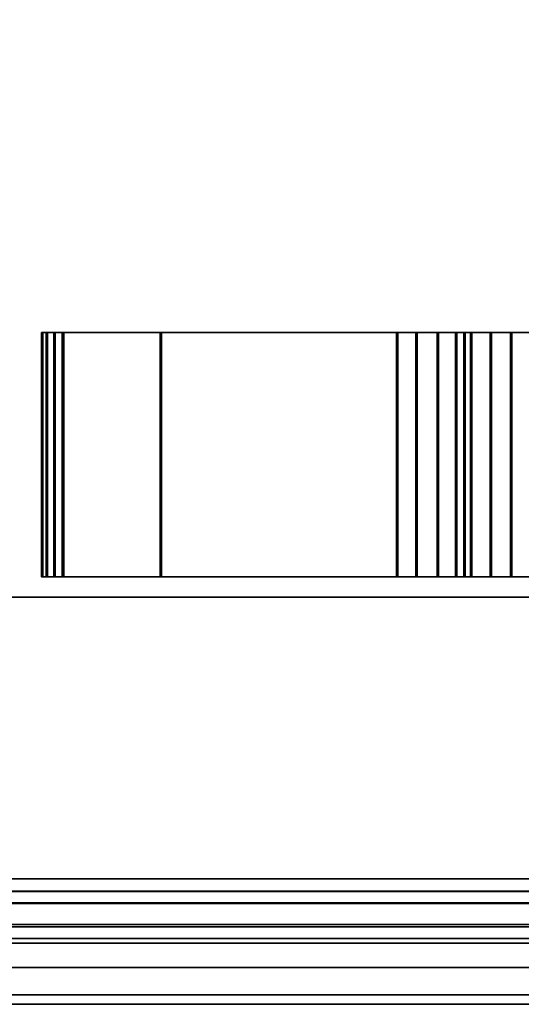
# Model space of a CAD drawing. Header units: millimetres. Extents: x -588 to 3688, y -121 to 88.
# Tile 5 of 256: x -433 to -420, y -33 to -9. Entities that reach past the tile are written whole.
import ezdxf

# ---------------------------------------------------------------- set-up
doc = ezdxf.new("R2010")
doc.units = ezdxf.units.MM
for name, color, linetype, true_color in [('151', 7, 'Continuous', 0xffffff), ('154', 7, 'Continuous', 0xffffff), ('155', 7, 'Continuous', 0xffffff), ('160', 7, 'Continuous', 0xffffff)]:
    doc.layers.add(name, color=color, linetype=linetype, true_color=true_color)

# ---------------------------------------------------------------- blocks, each defined once
blk = doc.blocks.new('UG_SURFACE_016')
at = {"layer": '151', "color": 252, "linetype": 'Continuous', "lineweight": 35}
for points in [[(-453, -23, 2062.25), (453, -23, 2062.25), (451.5, -23, 2060.75), (-451.5, -23, 2060.75)], [(-453, -23, 2062.25), (-453, -29.92, 2062.25), (453, -29.92, 2062.25), (453, -23, 2062.25)], [(-451.5, -23, 2060.75), (451.5, -23, 2060.75), (451.5, -29.92, 2060.75), (-451.5, -29.92, 2060.75)], [(453, -29.92, 2062.25), (-453, -29.92, 2062.25), (-452.941, -30.521, 2062.191)], [(452.941, -30.521, 2062.191), (453, -29.92, 2062.25), (-452.941, -30.521, 2062.191)], [(-451.47, -30.228, 2060.72), (-451.5, -29.92, 2060.75), (451.5, -29.92, 2060.75)], [(-451.47, -30.228, 2060.72), (451.5, -29.92, 2060.75), (451.47, -30.228, 2060.72)], [(451.47, -30.228, 2060.72), (451.38, -30.525, 2060.63), (-451.38, -30.525, 2060.63), (-451.47, -30.228, 2060.72)], [(-452.941, -30.521, 2062.191), (-452.766, -31.099, 2062.016), (452.766, -31.099, 2062.016), (452.941, -30.521, 2062.191)], [(451.037, -31.037, 2060.287), (-451.037, -31.037, 2060.287), (-451.38, -30.525, 2060.63), (451.38, -30.525, 2060.63)], [(452.766, -31.099, 2062.016), (-452.766, -31.099, 2062.016), (-452.098, -32.098, 2061.348), (452.098, -32.098, 2061.348)], [(450.525, -31.38, 2059.775), (-450.525, -31.38, 2059.775), (-451.037, -31.037, 2060.287), (451.037, -31.037, 2060.287)], [(449.92, -31.5, 2059.17), (-449.92, -31.5, 2059.17), (-450.525, -31.38, 2059.775), (450.525, -31.38, 2059.775)], [(-449.92, -31.5, 2059.17), (449.92, -31.5, 2059.17), (416.08, -31.5, 2025.33), (-416.08, -31.5, 2025.33)], [(-449.92, -31.5, 2059.17), (-416.08, -31.5, 2025.33), (-416.08, -33, 2025.33), (-449.92, -33, 2059.17)], [(452.098, -32.098, 2061.348), (-452.098, -32.098, 2061.348), (-451.099, -32.766, 2060.349), (451.099, -32.766, 2060.349)], [(451.099, -32.766, 2060.349), (-451.099, -32.766, 2060.349), (-449.92, -33, 2059.17), (449.92, -33, 2059.17)], [(-449.92, -33, 2059.17), (-416.08, -33, 2025.33), (416.08, -33, 2025.33), (449.92, -33, 2059.17)]]:
    blk.add_3dface(points, dxfattribs=at)
blk = doc.blocks.new('UG_SURFACE_017')
at = {"layer": '151', "color": 252, "linetype": 'Continuous', "lineweight": 35}
for points in [[(-416.08, -31.5, 2025.33), (-416.08, -31.5, -8.75), (-449.92, -31.5, -8.75), (-449.92, -31.5, 2059.17)], [(-449.92, -31.5, -8.75), (-416.08, -31.5, -8.75), (-416.08, -33, -8.75), (-449.92, -33, -8.75)], [(-449.92, -33, 2059.17), (-416.08, -33, 2025.33), (-416.08, -31.5, 2025.33), (-449.92, -31.5, 2059.17)], [(-449.92, -33, -8.75), (-416.08, -33, -8.75), (-416.08, -33, 2025.33), (-449.92, -33, 2059.17)]]:
    blk.add_3dface(points, dxfattribs=at)
blk = doc.blocks.new('UG_SURFACE_018')
at = {"layer": '154', "color": 252, "linetype": 'Continuous', "lineweight": 35}
for points in [[(-431.714, -16.5, 314.938), (-431.714, -22.5, 314.938), (-432.014, -22.5, 315.892), (-432.014, -16.5, 315.892)], [(-420.5, -16.5, 313.554), (-421, -16.5, 312.146), (-431.714, -16.5, 314.938), (-432.014, -16.5, 315.892)], [(-432.014, -16.5, 315.892), (-431.9, -16.5, 324.491), (-420.5, -16.5, 313.554)], [(-432.014, -16.5, 315.892), (-432.014, -22.5, 315.892), (-431.9, -22.5, 324.491), (-431.9, -16.5, 324.491)], [(-432.014, -16.5, 1805.892), (-432.014, -22.5, 1805.892), (-431.9, -22.5, 1814.491), (-431.9, -16.5, 1814.491)], [(-431.714, -16.5, 1804.938), (-431.714, -22.5, 1804.938), (-432.014, -22.5, 1805.892), (-432.014, -16.5, 1805.892)], [(-420.5, -16.5, 1803.554), (-421, -16.5, 1802.146), (-431.714, -16.5, 1804.938), (-432.014, -16.5, 1805.892)], [(-432.014, -16.5, 1805.892), (-431.9, -16.5, 1814.491), (-420.5, -16.5, 1803.554)], [(-420.5, -16.5, 313.554), (-431.9, -16.5, 324.491), (-431.507, -16.5, 325.394)], [(-431.9, -16.5, 324.491), (-431.9, -22.5, 324.491), (-431.507, -22.5, 325.394), (-431.507, -16.5, 325.394)], [(-431.9, -16.5, 1814.491), (-431.9, -22.5, 1814.491), (-431.507, -22.5, 1815.394), (-431.507, -16.5, 1815.394)], [(-420.5, -16.5, 1803.554), (-431.9, -16.5, 1814.491), (-431.507, -16.5, 1815.394)], [(-423.3, -16.5, 302.438), (-423.3, -22.5, 302.438), (-431.714, -22.5, 314.938), (-431.714, -16.5, 314.938)], [(-431.714, -16.5, 314.938), (-421.85, -16.5, 302.402), (-422.3, -16.5, 302.159), (-422.823, -16.5, 302.217)], [(-431.714, -16.5, 314.938), (-421, -16.5, 312.146), (-421.483, -16.5, 302.759), (-421.85, -16.5, 302.402)], [(-422.823, -16.5, 302.217), (-423.3, -16.5, 302.438), (-431.714, -16.5, 314.938)], [(-423.3, -16.5, 1792.438), (-423.3, -22.5, 1792.438), (-431.714, -22.5, 1804.938), (-431.714, -16.5, 1804.938)], [(-431.714, -16.5, 1804.938), (-421.85, -16.5, 1792.402), (-422.3, -16.5, 1792.159), (-422.823, -16.5, 1792.217)], [(-431.714, -16.5, 1804.938), (-421, -16.5, 1802.146), (-421.483, -16.5, 1792.759), (-421.85, -16.5, 1792.402)], [(-422.823, -16.5, 1792.217), (-423.3, -16.5, 1792.438), (-431.714, -16.5, 1804.938)], [(-431.507, -16.5, 325.394), (-421.647, -16.5, 337.801), (-411.1, -16.5, 323.454), (-420.5, -16.5, 313.554)], [(-431.507, -16.5, 325.394), (-431.507, -22.5, 325.394), (-421.647, -22.5, 337.801), (-421.647, -16.5, 337.801)], [(-431.507, -16.5, 1815.394), (-431.507, -22.5, 1815.394), (-421.647, -22.5, 1827.801), (-421.647, -16.5, 1827.801)], [(-431.507, -16.5, 1815.394), (-421.647, -16.5, 1827.801), (-411.1, -16.5, 1813.454), (-420.5, -16.5, 1803.554)], [(-431.5, -16.5, 1033.8), (-431.5, -22.5, 1033.8), (-409, -22.5, 1033.8), (-409, -16.5, 1033.8)], [(-431.5, -16.5, 1003.8), (-431.5, -22.5, 1003.8), (-431.5, -22.5, 1033.8), (-431.5, -16.5, 1033.8)], [(-409, -16.5, 1003.8), (-409, -22.5, 1003.8), (-431.5, -22.5, 1003.8), (-431.5, -16.5, 1003.8)], [(-409, -16.5, 1003.8), (-431.5, -16.5, 1003.8), (-431.5, -16.5, 1033.8), (-409, -16.5, 1033.8)], [(-429.1, -16.5, 1486), (-429.1, -22.5, 1486), (-409, -22.5, 1486), (-409, -16.5, 1486)], [(-429.1, -16.5, 1456), (-429.1, -22.5, 1456), (-429.1, -22.5, 1486), (-429.1, -16.5, 1486)], [(-409, -16.5, 1456), (-409, -22.5, 1456), (-429.1, -22.5, 1456), (-429.1, -16.5, 1456)], [(-409, -16.5, 1456), (-429.1, -16.5, 1456), (-429.1, -16.5, 1486), (-409, -16.5, 1486)], [(-422.823, -16.5, 302.217), (-422.823, -22.5, 302.217), (-423.3, -22.5, 302.438), (-423.3, -16.5, 302.438)], [(-422.823, -16.5, 1792.217), (-422.823, -22.5, 1792.217), (-423.3, -22.5, 1792.438), (-423.3, -16.5, 1792.438)], [(-422.3, -16.5, 302.159), (-422.3, -22.5, 302.159), (-422.823, -22.5, 302.217), (-422.823, -16.5, 302.217)], [(-422.3, -16.5, 1792.159), (-422.3, -22.5, 1792.159), (-422.823, -22.5, 1792.217), (-422.823, -16.5, 1792.217)], [(-421.85, -16.5, 302.402), (-421.85, -22.5, 302.402), (-422.3, -22.5, 302.159), (-422.3, -16.5, 302.159)], [(-421.85, -16.5, 1792.402), (-421.85, -22.5, 1792.402), (-422.3, -22.5, 1792.159), (-422.3, -16.5, 1792.159)], [(-421.483, -16.5, 302.759), (-421.483, -22.5, 302.759), (-421.85, -22.5, 302.402), (-421.85, -16.5, 302.402)], [(-421.483, -16.5, 1792.759), (-421.483, -22.5, 1792.759), (-421.85, -22.5, 1792.402), (-421.85, -16.5, 1792.402)], [(-421.647, -16.5, 337.801), (-410.176, -16.5, 324.273), (-411.1, -16.5, 323.454)], [(-421.647, -16.5, 337.801), (-409, -16.5, 347.35), (-409, -16.5, 324.65), (-410.176, -16.5, 324.273)], [(-421.647, -16.5, 337.801), (-421.647, -22.5, 337.801), (-409, -22.5, 347.35), (-409, -16.5, 347.35)], [(-421.647, -16.5, 1827.801), (-421.647, -22.5, 1827.801), (-409, -22.5, 1837.35), (-409, -16.5, 1837.35)], [(-421.647, -16.5, 1827.801), (-410.176, -16.5, 1814.273), (-411.1, -16.5, 1813.454)], [(-421.647, -16.5, 1827.801), (-409, -16.5, 1837.35), (-409, -16.5, 1814.65), (-410.176, -16.5, 1814.273)], [(-421, -16.5, 312.146), (-421, -22.5, 312.146), (-421.483, -22.5, 302.759), (-421.483, -16.5, 302.759)], [(-421, -16.5, 1802.146), (-421, -22.5, 1802.146), (-421.483, -22.5, 1792.759), (-421.483, -16.5, 1792.759)], [(-420.5, -16.5, 313.554), (-420.5, -22.5, 313.554), (-421, -22.5, 312.146), (-421, -16.5, 312.146)], [(-420.5, -16.5, 1803.554), (-420.5, -22.5, 1803.554), (-421, -22.5, 1802.146), (-421, -16.5, 1802.146)], [(-411.1, -16.5, 323.454), (-411.1, -22.5, 323.454), (-420.5, -22.5, 313.554), (-420.5, -16.5, 313.554)], [(-411.1, -16.5, 1813.454), (-411.1, -22.5, 1813.454), (-420.5, -22.5, 1803.554), (-420.5, -16.5, 1803.554)], [(-420.5, -22.5, 313.554), (-431.9, -22.5, 324.491), (-432.014, -22.5, 315.892)], [(-432.014, -22.5, 315.892), (-431.714, -22.5, 314.938), (-421, -22.5, 312.146), (-420.5, -22.5, 313.554)], [(-420.5, -22.5, 1803.554), (-431.9, -22.5, 1814.491), (-432.014, -22.5, 1805.892)], [(-432.014, -22.5, 1805.892), (-431.714, -22.5, 1804.938), (-421, -22.5, 1802.146), (-420.5, -22.5, 1803.554)], [(-431.507, -22.5, 325.394), (-431.9, -22.5, 324.491), (-420.5, -22.5, 313.554)], [(-431.507, -22.5, 1815.394), (-431.9, -22.5, 1814.491), (-420.5, -22.5, 1803.554)], [(-431.714, -22.5, 314.938), (-423.3, -22.5, 302.438), (-422.823, -22.5, 302.217)], [(-422.823, -22.5, 302.217), (-422.3, -22.5, 302.159), (-421.85, -22.5, 302.402), (-431.714, -22.5, 314.938)], [(-421.85, -22.5, 302.402), (-421.483, -22.5, 302.759), (-421, -22.5, 312.146), (-431.714, -22.5, 314.938)], [(-431.714, -22.5, 1804.938), (-423.3, -22.5, 1792.438), (-422.823, -22.5, 1792.217)], [(-422.823, -22.5, 1792.217), (-422.3, -22.5, 1792.159), (-421.85, -22.5, 1792.402), (-431.714, -22.5, 1804.938)], [(-421.85, -22.5, 1792.402), (-421.483, -22.5, 1792.759), (-421, -22.5, 1802.146), (-431.714, -22.5, 1804.938)], [(-420.5, -22.5, 313.554), (-411.1, -22.5, 323.454), (-421.647, -22.5, 337.801), (-431.507, -22.5, 325.394)], [(-420.5, -22.5, 1803.554), (-411.1, -22.5, 1813.454), (-421.647, -22.5, 1827.801), (-431.507, -22.5, 1815.394)], [(-409, -22.5, 1033.8), (-431.5, -22.5, 1033.8), (-431.5, -22.5, 1003.8), (-409, -22.5, 1003.8)], [(-409, -22.5, 1486), (-429.1, -22.5, 1486), (-429.1, -22.5, 1456), (-409, -22.5, 1456)], [(-411.1, -22.5, 323.454), (-410.176, -22.5, 324.273), (-421.647, -22.5, 337.801)], [(-410.176, -22.5, 324.273), (-409, -22.5, 324.65), (-409, -22.5, 347.35), (-421.647, -22.5, 337.801)], [(-411.1, -22.5, 1813.454), (-410.176, -22.5, 1814.273), (-421.647, -22.5, 1827.801)], [(-410.176, -22.5, 1814.273), (-409, -22.5, 1814.65), (-409, -22.5, 1837.35), (-421.647, -22.5, 1827.801)]]:
    blk.add_3dface(points, dxfattribs=at)
blk = doc.blocks.new('UG_SURFACE_028')
at = {"layer": '154', "color": 252, "linetype": 'Continuous', "lineweight": 35}
for points in [[(-431.714, -16.5, 314.938), (-431.714, -22.5, 314.938), (-432.014, -22.5, 315.892), (-432.014, -16.5, 315.892)], [(-420.5, -16.5, 313.554), (-421, -16.5, 312.146), (-431.714, -16.5, 314.938), (-432.014, -16.5, 315.892)], [(-432.014, -16.5, 315.892), (-431.9, -16.5, 324.491), (-420.5, -16.5, 313.554)], [(-432.014, -16.5, 315.892), (-432.014, -22.5, 315.892), (-431.9, -22.5, 324.491), (-431.9, -16.5, 324.491)], [(-432.014, -16.5, 1805.892), (-432.014, -22.5, 1805.892), (-431.9, -22.5, 1814.491), (-431.9, -16.5, 1814.491)], [(-431.714, -16.5, 1804.938), (-431.714, -22.5, 1804.938), (-432.014, -22.5, 1805.892), (-432.014, -16.5, 1805.892)], [(-420.5, -16.5, 1803.554), (-421, -16.5, 1802.146), (-431.714, -16.5, 1804.938), (-432.014, -16.5, 1805.892)], [(-432.014, -16.5, 1805.892), (-431.9, -16.5, 1814.491), (-420.5, -16.5, 1803.554)], [(-420.5, -16.5, 313.554), (-431.9, -16.5, 324.491), (-431.507, -16.5, 325.394)], [(-431.9, -16.5, 324.491), (-431.9, -22.5, 324.491), (-431.507, -22.5, 325.394), (-431.507, -16.5, 325.394)], [(-431.9, -16.5, 1814.491), (-431.9, -22.5, 1814.491), (-431.507, -22.5, 1815.394), (-431.507, -16.5, 1815.394)], [(-420.5, -16.5, 1803.554), (-431.9, -16.5, 1814.491), (-431.507, -16.5, 1815.394)], [(-423.3, -16.5, 302.438), (-423.3, -22.5, 302.438), (-431.714, -22.5, 314.938), (-431.714, -16.5, 314.938)], [(-431.714, -16.5, 314.938), (-421.85, -16.5, 302.402), (-422.3, -16.5, 302.159), (-422.823, -16.5, 302.217)], [(-431.714, -16.5, 314.938), (-421, -16.5, 312.146), (-421.483, -16.5, 302.759), (-421.85, -16.5, 302.402)], [(-422.823, -16.5, 302.217), (-423.3, -16.5, 302.438), (-431.714, -16.5, 314.938)], [(-423.3, -16.5, 1792.438), (-423.3, -22.5, 1792.438), (-431.714, -22.5, 1804.938), (-431.714, -16.5, 1804.938)], [(-431.714, -16.5, 1804.938), (-421.85, -16.5, 1792.402), (-422.3, -16.5, 1792.159), (-422.823, -16.5, 1792.217)], [(-431.714, -16.5, 1804.938), (-421, -16.5, 1802.146), (-421.483, -16.5, 1792.759), (-421.85, -16.5, 1792.402)], [(-422.823, -16.5, 1792.217), (-423.3, -16.5, 1792.438), (-431.714, -16.5, 1804.938)], [(-431.507, -16.5, 325.394), (-421.647, -16.5, 337.801), (-411.1, -16.5, 323.454), (-420.5, -16.5, 313.554)], [(-431.507, -16.5, 325.394), (-431.507, -22.5, 325.394), (-421.647, -22.5, 337.801), (-421.647, -16.5, 337.801)], [(-431.507, -16.5, 1815.394), (-431.507, -22.5, 1815.394), (-421.647, -22.5, 1827.801), (-421.647, -16.5, 1827.801)], [(-431.507, -16.5, 1815.394), (-421.647, -16.5, 1827.801), (-411.1, -16.5, 1813.454), (-420.5, -16.5, 1803.554)], [(-431.5, -16.5, 1033.8), (-431.5, -22.5, 1033.8), (-409, -22.5, 1033.8), (-409, -16.5, 1033.8)], [(-431.5, -16.5, 1003.8), (-431.5, -22.5, 1003.8), (-431.5, -22.5, 1033.8), (-431.5, -16.5, 1033.8)], [(-409, -16.5, 1003.8), (-409, -22.5, 1003.8), (-431.5, -22.5, 1003.8), (-431.5, -16.5, 1003.8)], [(-409, -16.5, 1003.8), (-431.5, -16.5, 1003.8), (-431.5, -16.5, 1033.8), (-409, -16.5, 1033.8)], [(-429.1, -16.5, 1486), (-429.1, -22.5, 1486), (-409, -22.5, 1486), (-409, -16.5, 1486)], [(-429.1, -16.5, 1456), (-429.1, -22.5, 1456), (-429.1, -22.5, 1486), (-429.1, -16.5, 1486)], [(-409, -16.5, 1456), (-409, -22.5, 1456), (-429.1, -22.5, 1456), (-429.1, -16.5, 1456)], [(-409, -16.5, 1456), (-429.1, -16.5, 1456), (-429.1, -16.5, 1486), (-409, -16.5, 1486)], [(-422.823, -16.5, 302.217), (-422.823, -22.5, 302.217), (-423.3, -22.5, 302.438), (-423.3, -16.5, 302.438)], [(-422.823, -16.5, 1792.217), (-422.823, -22.5, 1792.217), (-423.3, -22.5, 1792.438), (-423.3, -16.5, 1792.438)], [(-422.3, -16.5, 302.159), (-422.3, -22.5, 302.159), (-422.823, -22.5, 302.217), (-422.823, -16.5, 302.217)], [(-422.3, -16.5, 1792.159), (-422.3, -22.5, 1792.159), (-422.823, -22.5, 1792.217), (-422.823, -16.5, 1792.217)], [(-421.85, -16.5, 302.402), (-421.85, -22.5, 302.402), (-422.3, -22.5, 302.159), (-422.3, -16.5, 302.159)], [(-421.85, -16.5, 1792.402), (-421.85, -22.5, 1792.402), (-422.3, -22.5, 1792.159), (-422.3, -16.5, 1792.159)], [(-421.483, -16.5, 302.759), (-421.483, -22.5, 302.759), (-421.85, -22.5, 302.402), (-421.85, -16.5, 302.402)], [(-421.483, -16.5, 1792.759), (-421.483, -22.5, 1792.759), (-421.85, -22.5, 1792.402), (-421.85, -16.5, 1792.402)], [(-421.647, -16.5, 337.801), (-410.176, -16.5, 324.273), (-411.1, -16.5, 323.454)], [(-421.647, -16.5, 337.801), (-409, -16.5, 347.35), (-409, -16.5, 324.65), (-410.176, -16.5, 324.273)], [(-421.647, -16.5, 337.801), (-421.647, -22.5, 337.801), (-409, -22.5, 347.35), (-409, -16.5, 347.35)], [(-421.647, -16.5, 1827.801), (-421.647, -22.5, 1827.801), (-409, -22.5, 1837.35), (-409, -16.5, 1837.35)], [(-421.647, -16.5, 1827.801), (-410.176, -16.5, 1814.273), (-411.1, -16.5, 1813.454)], [(-421.647, -16.5, 1827.801), (-409, -16.5, 1837.35), (-409, -16.5, 1814.65), (-410.176, -16.5, 1814.273)], [(-421, -16.5, 312.146), (-421, -22.5, 312.146), (-421.483, -22.5, 302.759), (-421.483, -16.5, 302.759)], [(-421, -16.5, 1802.146), (-421, -22.5, 1802.146), (-421.483, -22.5, 1792.759), (-421.483, -16.5, 1792.759)], [(-420.5, -16.5, 313.554), (-420.5, -22.5, 313.554), (-421, -22.5, 312.146), (-421, -16.5, 312.146)], [(-420.5, -16.5, 1803.554), (-420.5, -22.5, 1803.554), (-421, -22.5, 1802.146), (-421, -16.5, 1802.146)], [(-411.1, -16.5, 323.454), (-411.1, -22.5, 323.454), (-420.5, -22.5, 313.554), (-420.5, -16.5, 313.554)], [(-411.1, -16.5, 1813.454), (-411.1, -22.5, 1813.454), (-420.5, -22.5, 1803.554), (-420.5, -16.5, 1803.554)], [(-420.5, -22.5, 313.554), (-431.9, -22.5, 324.491), (-432.014, -22.5, 315.892)], [(-432.014, -22.5, 315.892), (-431.714, -22.5, 314.938), (-421, -22.5, 312.146), (-420.5, -22.5, 313.554)], [(-420.5, -22.5, 1803.554), (-431.9, -22.5, 1814.491), (-432.014, -22.5, 1805.892)], [(-432.014, -22.5, 1805.892), (-431.714, -22.5, 1804.938), (-421, -22.5, 1802.146), (-420.5, -22.5, 1803.554)], [(-431.507, -22.5, 325.394), (-431.9, -22.5, 324.491), (-420.5, -22.5, 313.554)], [(-431.507, -22.5, 1815.394), (-431.9, -22.5, 1814.491), (-420.5, -22.5, 1803.554)], [(-431.714, -22.5, 314.938), (-423.3, -22.5, 302.438), (-422.823, -22.5, 302.217)], [(-422.823, -22.5, 302.217), (-422.3, -22.5, 302.159), (-421.85, -22.5, 302.402), (-431.714, -22.5, 314.938)], [(-421.85, -22.5, 302.402), (-421.483, -22.5, 302.759), (-421, -22.5, 312.146), (-431.714, -22.5, 314.938)], [(-431.714, -22.5, 1804.938), (-423.3, -22.5, 1792.438), (-422.823, -22.5, 1792.217)], [(-422.823, -22.5, 1792.217), (-422.3, -22.5, 1792.159), (-421.85, -22.5, 1792.402), (-431.714, -22.5, 1804.938)], [(-421.85, -22.5, 1792.402), (-421.483, -22.5, 1792.759), (-421, -22.5, 1802.146), (-431.714, -22.5, 1804.938)], [(-420.5, -22.5, 313.554), (-411.1, -22.5, 323.454), (-421.647, -22.5, 337.801), (-431.507, -22.5, 325.394)], [(-420.5, -22.5, 1803.554), (-411.1, -22.5, 1813.454), (-421.647, -22.5, 1827.801), (-431.507, -22.5, 1815.394)], [(-409, -22.5, 1033.8), (-431.5, -22.5, 1033.8), (-431.5, -22.5, 1003.8), (-409, -22.5, 1003.8)], [(-409, -22.5, 1486), (-429.1, -22.5, 1486), (-429.1, -22.5, 1456), (-409, -22.5, 1456)], [(-411.1, -22.5, 323.454), (-410.176, -22.5, 324.273), (-421.647, -22.5, 337.801)], [(-410.176, -22.5, 324.273), (-409, -22.5, 324.65), (-409, -22.5, 347.35), (-421.647, -22.5, 337.801)], [(-411.1, -22.5, 1813.454), (-410.176, -22.5, 1814.273), (-421.647, -22.5, 1827.801)], [(-410.176, -22.5, 1814.273), (-409, -22.5, 1814.65), (-409, -22.5, 1837.35), (-421.647, -22.5, 1827.801)]]:
    blk.add_3dface(points, dxfattribs=at)
blk = doc.blocks.new('UG_SURFACE_048')
at = {"layer": '155', "color": 252, "linetype": 'Continuous', "lineweight": 35}
for points in [[(-416.08, -31.5, 2025.33), (-416.08, -31.5, -8.75), (-449.92, -31.5, -8.75), (-449.92, -31.5, 2059.17)], [(-449.92, -31.5, -8.75), (-416.08, -31.5, -8.75), (-416.08, -33, -8.75), (-449.92, -33, -8.75)], [(-449.92, -33, 2059.17), (-416.08, -33, 2025.33), (-416.08, -31.5, 2025.33), (-449.92, -31.5, 2059.17)], [(-449.92, -33, -8.75), (-416.08, -33, -8.75), (-416.08, -33, 2025.33), (-449.92, -33, 2059.17)]]:
    blk.add_3dface(points, dxfattribs=at)
blk = doc.blocks.new('UG_SURFACE_049')
at = {"layer": '155', "color": 252, "linetype": 'Continuous', "lineweight": 35}
for points in [[(-453, -23, 2062.25), (453, -23, 2062.25), (451.5, -23, 2060.75), (-451.5, -23, 2060.75)], [(-453, -23, 2062.25), (-453, -29.92, 2062.25), (453, -29.92, 2062.25), (453, -23, 2062.25)], [(-451.5, -23, 2060.75), (451.5, -23, 2060.75), (451.5, -29.92, 2060.75), (-451.5, -29.92, 2060.75)], [(453, -29.92, 2062.25), (-453, -29.92, 2062.25), (-452.941, -30.521, 2062.191)], [(452.941, -30.521, 2062.191), (453, -29.92, 2062.25), (-452.941, -30.521, 2062.191)], [(-451.47, -30.228, 2060.72), (-451.5, -29.92, 2060.75), (451.5, -29.92, 2060.75)], [(-451.47, -30.228, 2060.72), (451.5, -29.92, 2060.75), (451.47, -30.228, 2060.72)], [(451.47, -30.228, 2060.72), (451.38, -30.525, 2060.63), (-451.38, -30.525, 2060.63), (-451.47, -30.228, 2060.72)], [(-452.941, -30.521, 2062.191), (-452.766, -31.099, 2062.016), (452.766, -31.099, 2062.016), (452.941, -30.521, 2062.191)], [(451.037, -31.037, 2060.287), (-451.037, -31.037, 2060.287), (-451.38, -30.525, 2060.63), (451.38, -30.525, 2060.63)], [(452.766, -31.099, 2062.016), (-452.766, -31.099, 2062.016), (-452.098, -32.098, 2061.348), (452.098, -32.098, 2061.348)], [(450.525, -31.38, 2059.775), (-450.525, -31.38, 2059.775), (-451.037, -31.037, 2060.287), (451.037, -31.037, 2060.287)], [(449.92, -31.5, 2059.17), (-449.92, -31.5, 2059.17), (-450.525, -31.38, 2059.775), (450.525, -31.38, 2059.775)], [(-449.92, -31.5, 2059.17), (449.92, -31.5, 2059.17), (416.08, -31.5, 2025.33), (-416.08, -31.5, 2025.33)], [(-449.92, -31.5, 2059.17), (-416.08, -31.5, 2025.33), (-416.08, -33, 2025.33), (-449.92, -33, 2059.17)], [(452.098, -32.098, 2061.348), (-452.098, -32.098, 2061.348), (-451.099, -32.766, 2060.349), (451.099, -32.766, 2060.349)], [(451.099, -32.766, 2060.349), (-451.099, -32.766, 2060.349), (-449.92, -33, 2059.17), (449.92, -33, 2059.17)], [(-449.92, -33, 2059.17), (-416.08, -33, 2025.33), (416.08, -33, 2025.33), (449.92, -33, 2059.17)]]:
    blk.add_3dface(points, dxfattribs=at)
blk = doc.blocks.new('UG_SURFACE_051')
at = {"layer": '154', "color": 252, "linetype": 'Continuous', "lineweight": 35}
for points in [[(-431.744, -16.5, 314.938), (-431.744, -22.5, 314.938), (-432.044, -22.5, 315.892), (-432.044, -16.5, 315.892)], [(-420.53, -16.5, 313.554), (-421.03, -16.5, 312.146), (-431.744, -16.5, 314.938), (-432.044, -16.5, 315.892)], [(-432.044, -16.5, 315.892), (-431.93, -16.5, 324.491), (-420.53, -16.5, 313.554)], [(-432.044, -16.5, 315.892), (-432.044, -22.5, 315.892), (-431.93, -22.5, 324.491), (-431.93, -16.5, 324.491)], [(-432.044, -16.5, 1805.892), (-432.044, -22.5, 1805.892), (-431.93, -22.5, 1814.491), (-431.93, -16.5, 1814.491)], [(-431.744, -16.5, 1804.938), (-431.744, -22.5, 1804.938), (-432.044, -22.5, 1805.892), (-432.044, -16.5, 1805.892)], [(-420.53, -16.5, 1803.554), (-421.03, -16.5, 1802.146), (-431.744, -16.5, 1804.938), (-432.044, -16.5, 1805.892)], [(-432.044, -16.5, 1805.892), (-431.93, -16.5, 1814.491), (-420.53, -16.5, 1803.554)], [(-420.53, -16.5, 313.554), (-431.93, -16.5, 324.491), (-431.537, -16.5, 325.394)], [(-431.93, -16.5, 324.491), (-431.93, -22.5, 324.491), (-431.537, -22.5, 325.394), (-431.537, -16.5, 325.394)], [(-431.93, -16.5, 1814.491), (-431.93, -22.5, 1814.491), (-431.537, -22.5, 1815.394), (-431.537, -16.5, 1815.394)], [(-420.53, -16.5, 1803.554), (-431.93, -16.5, 1814.491), (-431.537, -16.5, 1815.394)], [(-423.33, -16.5, 302.438), (-423.33, -22.5, 302.438), (-431.744, -22.5, 314.938), (-431.744, -16.5, 314.938)], [(-431.744, -16.5, 314.938), (-421.88, -16.5, 302.402), (-422.33, -16.5, 302.159), (-422.853, -16.5, 302.217)], [(-431.744, -16.5, 314.938), (-421.03, -16.5, 312.146), (-421.513, -16.5, 302.759), (-421.88, -16.5, 302.402)], [(-422.853, -16.5, 302.217), (-423.33, -16.5, 302.438), (-431.744, -16.5, 314.938)], [(-423.33, -16.5, 1792.438), (-423.33, -22.5, 1792.438), (-431.744, -22.5, 1804.938), (-431.744, -16.5, 1804.938)], [(-431.744, -16.5, 1804.938), (-421.88, -16.5, 1792.402), (-422.33, -16.5, 1792.159), (-422.853, -16.5, 1792.217)], [(-431.744, -16.5, 1804.938), (-421.03, -16.5, 1802.146), (-421.513, -16.5, 1792.759), (-421.88, -16.5, 1792.402)], [(-422.853, -16.5, 1792.217), (-423.33, -16.5, 1792.438), (-431.744, -16.5, 1804.938)], [(-431.537, -16.5, 325.394), (-421.677, -16.5, 337.801), (-411.13, -16.5, 323.454), (-420.53, -16.5, 313.554)], [(-431.537, -16.5, 325.394), (-431.537, -22.5, 325.394), (-421.677, -22.5, 337.801), (-421.677, -16.5, 337.801)], [(-431.537, -16.5, 1815.394), (-431.537, -22.5, 1815.394), (-421.677, -22.5, 1827.801), (-421.677, -16.5, 1827.801)], [(-431.537, -16.5, 1815.394), (-421.677, -16.5, 1827.801), (-411.13, -16.5, 1813.454), (-420.53, -16.5, 1803.554)], [(-431.53, -16.5, 1033.8), (-431.53, -22.5, 1033.8), (-409.03, -22.5, 1033.8), (-409.03, -16.5, 1033.8)], [(-431.53, -16.5, 1003.8), (-431.53, -22.5, 1003.8), (-431.53, -22.5, 1033.8), (-431.53, -16.5, 1033.8)], [(-409.03, -16.5, 1003.8), (-409.03, -22.5, 1003.8), (-431.53, -22.5, 1003.8), (-431.53, -16.5, 1003.8)], [(-409.03, -16.5, 1003.8), (-431.53, -16.5, 1003.8), (-431.53, -16.5, 1033.8), (-409.03, -16.5, 1033.8)], [(-429.13, -16.5, 1486), (-429.13, -22.5, 1486), (-409.03, -22.5, 1486), (-409.03, -16.5, 1486)], [(-429.13, -16.5, 1456), (-429.13, -22.5, 1456), (-429.13, -22.5, 1486), (-429.13, -16.5, 1486)], [(-409.03, -16.5, 1456), (-409.03, -22.5, 1456), (-429.13, -22.5, 1456), (-429.13, -16.5, 1456)], [(-409.03, -16.5, 1456), (-429.13, -16.5, 1456), (-429.13, -16.5, 1486), (-409.03, -16.5, 1486)], [(-422.853, -16.5, 302.217), (-422.853, -22.5, 302.217), (-423.33, -22.5, 302.438), (-423.33, -16.5, 302.438)], [(-422.853, -16.5, 1792.217), (-422.853, -22.5, 1792.217), (-423.33, -22.5, 1792.438), (-423.33, -16.5, 1792.438)], [(-422.33, -16.5, 302.159), (-422.33, -22.5, 302.159), (-422.853, -22.5, 302.217), (-422.853, -16.5, 302.217)], [(-422.33, -16.5, 1792.159), (-422.33, -22.5, 1792.159), (-422.853, -22.5, 1792.217), (-422.853, -16.5, 1792.217)], [(-421.88, -16.5, 302.402), (-421.88, -22.5, 302.402), (-422.33, -22.5, 302.159), (-422.33, -16.5, 302.159)], [(-421.88, -16.5, 1792.402), (-421.88, -22.5, 1792.402), (-422.33, -22.5, 1792.159), (-422.33, -16.5, 1792.159)], [(-421.513, -16.5, 302.759), (-421.513, -22.5, 302.759), (-421.88, -22.5, 302.402), (-421.88, -16.5, 302.402)], [(-421.513, -16.5, 1792.759), (-421.513, -22.5, 1792.759), (-421.88, -22.5, 1792.402), (-421.88, -16.5, 1792.402)], [(-421.677, -16.5, 337.801), (-410.206, -16.5, 324.273), (-411.13, -16.5, 323.454)], [(-421.677, -16.5, 337.801), (-409.03, -16.5, 347.35), (-409.03, -16.5, 324.65), (-410.206, -16.5, 324.273)], [(-421.677, -16.5, 337.801), (-421.677, -22.5, 337.801), (-409.03, -22.5, 347.35), (-409.03, -16.5, 347.35)], [(-421.677, -16.5, 1827.801), (-421.677, -22.5, 1827.801), (-409.03, -22.5, 1837.35), (-409.03, -16.5, 1837.35)], [(-421.677, -16.5, 1827.801), (-410.206, -16.5, 1814.273), (-411.13, -16.5, 1813.454)], [(-421.677, -16.5, 1827.801), (-409.03, -16.5, 1837.35), (-409.03, -16.5, 1814.65), (-410.206, -16.5, 1814.273)], [(-421.03, -16.5, 312.146), (-421.03, -22.5, 312.146), (-421.513, -22.5, 302.759), (-421.513, -16.5, 302.759)], [(-421.03, -16.5, 1802.146), (-421.03, -22.5, 1802.146), (-421.513, -22.5, 1792.759), (-421.513, -16.5, 1792.759)], [(-420.53, -16.5, 313.554), (-420.53, -22.5, 313.554), (-421.03, -22.5, 312.146), (-421.03, -16.5, 312.146)], [(-420.53, -16.5, 1803.554), (-420.53, -22.5, 1803.554), (-421.03, -22.5, 1802.146), (-421.03, -16.5, 1802.146)], [(-411.13, -16.5, 323.454), (-411.13, -22.5, 323.454), (-420.53, -22.5, 313.554), (-420.53, -16.5, 313.554)], [(-411.13, -16.5, 1813.454), (-411.13, -22.5, 1813.454), (-420.53, -22.5, 1803.554), (-420.53, -16.5, 1803.554)], [(-420.53, -22.5, 313.554), (-431.93, -22.5, 324.491), (-432.044, -22.5, 315.892)], [(-432.044, -22.5, 315.892), (-431.744, -22.5, 314.938), (-421.03, -22.5, 312.146), (-420.53, -22.5, 313.554)], [(-420.53, -22.5, 1803.554), (-431.93, -22.5, 1814.491), (-432.044, -22.5, 1805.892)], [(-432.044, -22.5, 1805.892), (-431.744, -22.5, 1804.938), (-421.03, -22.5, 1802.146), (-420.53, -22.5, 1803.554)], [(-431.537, -22.5, 325.394), (-431.93, -22.5, 324.491), (-420.53, -22.5, 313.554)], [(-431.537, -22.5, 1815.394), (-431.93, -22.5, 1814.491), (-420.53, -22.5, 1803.554)], [(-431.744, -22.5, 314.938), (-423.33, -22.5, 302.438), (-422.853, -22.5, 302.217)], [(-422.853, -22.5, 302.217), (-422.33, -22.5, 302.159), (-421.88, -22.5, 302.402), (-431.744, -22.5, 314.938)], [(-421.88, -22.5, 302.402), (-421.513, -22.5, 302.759), (-421.03, -22.5, 312.146), (-431.744, -22.5, 314.938)], [(-431.744, -22.5, 1804.938), (-423.33, -22.5, 1792.438), (-422.853, -22.5, 1792.217)], [(-422.853, -22.5, 1792.217), (-422.33, -22.5, 1792.159), (-421.88, -22.5, 1792.402), (-431.744, -22.5, 1804.938)], [(-421.88, -22.5, 1792.402), (-421.513, -22.5, 1792.759), (-421.03, -22.5, 1802.146), (-431.744, -22.5, 1804.938)], [(-420.53, -22.5, 313.554), (-411.13, -22.5, 323.454), (-421.677, -22.5, 337.801), (-431.537, -22.5, 325.394)], [(-420.53, -22.5, 1803.554), (-411.13, -22.5, 1813.454), (-421.677, -22.5, 1827.801), (-431.537, -22.5, 1815.394)], [(-409.03, -22.5, 1033.8), (-431.53, -22.5, 1033.8), (-431.53, -22.5, 1003.8), (-409.03, -22.5, 1003.8)], [(-409.03, -22.5, 1486), (-429.13, -22.5, 1486), (-429.13, -22.5, 1456), (-409.03, -22.5, 1456)], [(-411.13, -22.5, 323.454), (-410.206, -22.5, 324.273), (-421.677, -22.5, 337.801)], [(-410.206, -22.5, 324.273), (-409.03, -22.5, 324.65), (-409.03, -22.5, 347.35), (-421.677, -22.5, 337.801)], [(-411.13, -22.5, 1813.454), (-410.206, -22.5, 1814.273), (-421.677, -22.5, 1827.801)], [(-410.206, -22.5, 1814.273), (-409.03, -22.5, 1814.65), (-409.03, -22.5, 1837.35), (-421.677, -22.5, 1827.801)]]:
    blk.add_3dface(points, dxfattribs=at)
blk = doc.blocks.new('UG_SURFACE_098')
at = {"layer": '160', "color": 252, "linetype": 'Continuous', "lineweight": 35}
for points in [[(588, -23, 2197.25), (588, 77, 2197.25), (-588, 77, 2197.25), (-588, -23, 2197.25)], [(-438, -23, 2047.25), (-438, 77, 2047.25), (438, 77, 2047.25), (438, -23, 2047.25)], [(588, -23, 2197.25), (-588, -23, 2197.25), (-438, -23, 2047.25), (438, -23, 2047.25)]]:
    blk.add_3dface(points, dxfattribs=at)

msp = doc.modelspace()

# ---------------------------------------------------------------- linework, layer by layer
at = {"layer": '151', "color": 252, "linetype": 'Continuous', "lineweight": 35}
for p, q in [((453, -23, 2062.25), (-453, -23, 2062.25)), ((451.5, -23, 2060.75), (-451.5, -23, 2060.75)), ((453, -29.92, 2062.25), (-453, -29.92, 2062.25)), ((451.5, -29.92, 2060.75), (-451.5, -29.92, 2060.75)), ((449.92, -31.5, 2059.17), (-449.92, -31.5, 2059.17)), ((-449.92, -31.5, 2059.17), (-416.08, -31.5, 2025.33)), ((-449.92, -31.5, -8.75), (-416.08, -31.5, -8.75)), ((-416.08, -31.5, 2025.33), (-449.92, -31.5, 2059.17)), ((449.92, -33, 2059.17), (-449.92, -33, 2059.17)), ((-449.92, -33, 2059.17), (-416.08, -33, 2025.33)), ((-449.92, -33, -8.75), (-416.08, -33, -8.75)), ((-416.08, -33, 2025.33), (-449.92, -33, 2059.17))]:
    msp.add_line(p, q, dxfattribs=at)
at = {"layer": '154', "color": 252, "linetype": 'Continuous', "lineweight": 35}
for p, q in [((-432.044, -16.5, 315.892), (-431.744, -16.5, 314.938)), ((-432.044, -22.5, 315.892), (-432.044, -16.5, 315.892)), ((-431.93, -16.5, 324.491), (-432.044, -16.5, 315.892)), ((-432.044, -16.5, 1805.892), (-431.744, -16.5, 1804.938)), ((-432.044, -22.5, 1805.892), (-432.044, -16.5, 1805.892)), ((-431.93, -16.5, 1814.491), (-432.044, -16.5, 1805.892)), ((-432.014, -22.5, 1805.892), (-432.014, -16.5, 1805.892)), ((-432.014, -16.5, 1805.892), (-431.714, -16.5, 1804.938)), ((-432.014, -22.5, 315.892), (-432.014, -16.5, 315.892)), ((-432.014, -16.5, 315.892), (-431.714, -16.5, 314.938)), ((-431.9, -16.5, 1814.491), (-432.014, -16.5, 1805.892)), ((-431.9, -16.5, 324.491), (-432.014, -16.5, 315.892)), ((-432.014, -16.5, 1805.892), (-431.714, -16.5, 1804.938)), ((-432.014, -16.5, 315.892), (-431.714, -16.5, 314.938)), ((-431.9, -16.5, 1814.491), (-432.014, -16.5, 1805.892)), ((-431.9, -16.5, 324.491), (-432.014, -16.5, 315.892)), ((-432.014, -22.5, 1805.892), (-432.014, -16.5, 1805.892)), ((-432.014, -22.5, 315.892), (-432.014, -16.5, 315.892)), ((-431.93, -22.5, 324.491), (-431.93, -16.5, 324.491)), ((-431.537, -16.5, 325.394), (-431.93, -16.5, 324.491)), ((-431.93, -22.5, 1814.491), (-431.93, -16.5, 1814.491)), ((-431.537, -16.5, 1815.394), (-431.93, -16.5, 1814.491)), ((-431.9, -22.5, 324.491), (-431.9, -16.5, 324.491)), ((-431.507, -16.5, 1815.394), (-431.9, -16.5, 1814.491)), ((-431.507, -16.5, 325.394), (-431.9, -16.5, 324.491)), ((-431.9, -22.5, 1814.491), (-431.9, -16.5, 1814.491)), ((-431.507, -16.5, 1815.394), (-431.9, -16.5, 1814.491)), ((-431.507, -16.5, 325.394), (-431.9, -16.5, 324.491)), ((-431.9, -22.5, 1814.491), (-431.9, -16.5, 1814.491)), ((-431.9, -22.5, 324.491), (-431.9, -16.5, 324.491)), ((-431.744, -16.5, 314.938), (-423.33, -16.5, 302.438)), ((-431.744, -22.5, 314.938), (-431.744, -16.5, 314.938)), ((-431.744, -16.5, 1804.938), (-423.33, -16.5, 1792.438)), ((-431.744, -22.5, 1804.938), (-431.744, -16.5, 1804.938)), ((-431.714, -22.5, 314.938), (-431.714, -16.5, 314.938)), ((-431.714, -22.5, 1804.938), (-431.714, -16.5, 1804.938)), ((-431.714, -16.5, 1804.938), (-423.3, -16.5, 1792.438)), ((-431.714, -16.5, 314.938), (-423.3, -16.5, 302.438)), ((-431.714, -22.5, 1804.938), (-431.714, -16.5, 1804.938)), ((-431.714, -22.5, 314.938), (-431.714, -16.5, 314.938)), ((-431.714, -16.5, 1804.938), (-423.3, -16.5, 1792.438)), ((-431.714, -16.5, 314.938), (-423.3, -16.5, 302.438)), ((-431.537, -22.5, 325.394), (-431.537, -16.5, 325.394)), ((-431.537, -22.5, 1815.394), (-431.537, -16.5, 1815.394)), ((-431.53, -16.5, 1003.8), (-409.03, -16.5, 1003.8)), ((-431.53, -22.5, 1003.8), (-431.53, -16.5, 1003.8)), ((-431.53, -16.5, 1033.8), (-431.53, -16.5, 1003.8)), ((-431.53, -22.5, 1033.8), (-431.53, -16.5, 1033.8)), ((-409.03, -16.5, 1033.8), (-431.53, -16.5, 1033.8)), ((-431.507, -22.5, 1815.394), (-431.507, -16.5, 1815.394)), ((-431.507, -22.5, 325.394), (-431.507, -16.5, 325.394)), ((-431.507, -22.5, 1815.394), (-431.507, -16.5, 1815.394)), ((-431.507, -22.5, 325.394), (-431.507, -16.5, 325.394)), ((-431.5, -16.5, 1003.8), (-409, -16.5, 1003.8)), ((-431.5, -16.5, 1033.8), (-431.5, -16.5, 1003.8)), ((-431.5, -22.5, 1003.8), (-431.5, -16.5, 1003.8)), ((-409, -16.5, 1033.8), (-431.5, -16.5, 1033.8)), ((-431.5, -22.5, 1033.8), (-431.5, -16.5, 1033.8)), ((-431.5, -16.5, 1033.8), (-431.5, -16.5, 1003.8)), ((-431.5, -22.5, 1003.8), (-431.5, -16.5, 1003.8)), ((-431.5, -16.5, 1003.8), (-409, -16.5, 1003.8)), ((-409, -16.5, 1033.8), (-431.5, -16.5, 1033.8)), ((-431.5, -22.5, 1033.8), (-431.5, -16.5, 1033.8)), ((-429.13, -16.5, 1456), (-409.03, -16.5, 1456)), ((-429.13, -22.5, 1456), (-429.13, -16.5, 1456)), ((-429.13, -16.5, 1486), (-429.13, -16.5, 1456)), ((-429.13, -22.5, 1486), (-429.13, -16.5, 1486)), ((-409.03, -16.5, 1486), (-429.13, -16.5, 1486)), ((-409, -16.5, 1486), (-429.1, -16.5, 1486)), ((-429.1, -22.5, 1486), (-429.1, -16.5, 1486)), ((-429.1, -16.5, 1456), (-409, -16.5, 1456)), ((-429.1, -16.5, 1486), (-429.1, -16.5, 1456)), ((-429.1, -22.5, 1456), (-429.1, -16.5, 1456)), ((-429.1, -16.5, 1456), (-409, -16.5, 1456)), ((-409, -16.5, 1486), (-429.1, -16.5, 1486)), ((-429.1, -22.5, 1486), (-429.1, -16.5, 1486)), ((-429.1, -16.5, 1486), (-429.1, -16.5, 1456)), ((-429.1, -22.5, 1456), (-429.1, -16.5, 1456)), ((-423.33, -22.5, 302.438), (-423.33, -16.5, 302.438)), ((-423.33, -22.5, 1792.438), (-423.33, -16.5, 1792.438)), ((-423.3, -22.5, 1792.438), (-423.3, -16.5, 1792.438)), ((-423.3, -22.5, 302.438), (-423.3, -16.5, 302.438)), ((-423.3, -22.5, 1792.438), (-423.3, -16.5, 1792.438)), ((-423.3, -22.5, 302.438), (-423.3, -16.5, 302.438)), ((-422.33, -22.5, 302.159), (-422.33, -16.5, 302.159)), ((-422.33, -22.5, 1792.159), (-422.33, -16.5, 1792.159)), ((-422.3, -22.5, 1792.159), (-422.3, -16.5, 1792.159)), ((-422.3, -22.5, 302.159), (-422.3, -16.5, 302.159)), ((-422.3, -22.5, 1792.159), (-422.3, -16.5, 1792.159)), ((-422.3, -22.5, 302.159), (-422.3, -16.5, 302.159)), ((-421.513, -16.5, 302.759), (-421.03, -16.5, 312.146)), ((-421.513, -22.5, 302.759), (-421.513, -16.5, 302.759)), ((-421.513, -16.5, 1792.759), (-421.03, -16.5, 1802.146)), ((-421.513, -22.5, 1792.759), (-421.513, -16.5, 1792.759)), ((-421.483, -16.5, 1792.759), (-421, -16.5, 1802.146)), ((-421.483, -22.5, 1792.759), (-421.483, -16.5, 1792.759)), ((-421.483, -22.5, 302.759), (-421.483, -16.5, 302.759)), ((-421.483, -16.5, 302.759), (-421, -16.5, 312.146)), ((-421.483, -22.5, 1792.759), (-421.483, -16.5, 1792.759)), ((-421.483, -22.5, 302.759), (-421.483, -16.5, 302.759)), ((-421.483, -16.5, 1792.759), (-421, -16.5, 1802.146)), ((-421.483, -16.5, 302.759), (-421, -16.5, 312.146)), ((-421.03, -16.5, 312.146), (-420.53, -16.5, 313.554)), ((-421.03, -22.5, 312.146), (-421.03, -16.5, 312.146)), ((-421.03, -16.5, 1802.146), (-420.53, -16.5, 1803.554)), ((-421.03, -22.5, 1802.146), (-421.03, -16.5, 1802.146)), ((-421, -22.5, 312.146), (-421, -16.5, 312.146)), ((-421, -16.5, 1802.146), (-420.5, -16.5, 1803.554)), ((-421, -22.5, 1802.146), (-421, -16.5, 1802.146)), ((-421, -16.5, 312.146), (-420.5, -16.5, 313.554)), ((-421, -22.5, 312.146), (-421, -16.5, 312.146)), ((-421, -16.5, 1802.146), (-420.5, -16.5, 1803.554)), ((-421, -16.5, 312.146), (-420.5, -16.5, 313.554)), ((-421, -22.5, 1802.146), (-421, -16.5, 1802.146)), ((-420.53, -16.5, 313.554), (-411.13, -16.5, 323.454)), ((-420.53, -22.5, 313.554), (-420.53, -16.5, 313.554)), ((-420.53, -16.5, 1803.554), (-411.13, -16.5, 1813.454)), ((-420.53, -22.5, 1803.554), (-420.53, -16.5, 1803.554)), ((-420.5, -22.5, 313.554), (-420.5, -16.5, 313.554)), ((-420.5, -16.5, 313.554), (-411.1, -16.5, 323.454)), ((-420.5, -16.5, 1803.554), (-411.1, -16.5, 1813.454)), ((-420.5, -22.5, 1803.554), (-420.5, -16.5, 1803.554)), ((-420.5, -22.5, 1803.554), (-420.5, -16.5, 1803.554)), ((-420.5, -22.5, 313.554), (-420.5, -16.5, 313.554)), ((-420.5, -16.5, 1803.554), (-411.1, -16.5, 1813.454)), ((-420.5, -16.5, 313.554), (-411.1, -16.5, 323.454)), ((-432.044, -22.5, 315.892), (-431.744, -22.5, 314.938)), ((-431.93, -22.5, 324.491), (-432.044, -22.5, 315.892)), ((-432.044, -22.5, 1805.892), (-431.744, -22.5, 1804.938)), ((-431.93, -22.5, 1814.491), (-432.044, -22.5, 1805.892)), ((-431.9, -22.5, 324.491), (-432.014, -22.5, 315.892)), ((-432.014, -22.5, 1805.892), (-431.714, -22.5, 1804.938)), ((-432.014, -22.5, 315.892), (-431.714, -22.5, 314.938)), ((-431.9, -22.5, 1814.491), (-432.014, -22.5, 1805.892)), ((-431.9, -22.5, 324.491), (-432.014, -22.5, 315.892)), ((-432.014, -22.5, 1805.892), (-431.714, -22.5, 1804.938)), ((-432.014, -22.5, 315.892), (-431.714, -22.5, 314.938)), ((-431.9, -22.5, 1814.491), (-432.014, -22.5, 1805.892)), ((-431.537, -22.5, 325.394), (-431.93, -22.5, 324.491)), ((-431.537, -22.5, 1815.394), (-431.93, -22.5, 1814.491)), ((-431.507, -22.5, 1815.394), (-431.9, -22.5, 1814.491)), ((-431.507, -22.5, 325.394), (-431.9, -22.5, 324.491)), ((-431.507, -22.5, 1815.394), (-431.9, -22.5, 1814.491)), ((-431.507, -22.5, 325.394), (-431.9, -22.5, 324.491)), ((-431.744, -22.5, 314.938), (-423.33, -22.5, 302.438)), ((-431.744, -22.5, 1804.938), (-423.33, -22.5, 1792.438)), ((-431.714, -22.5, 1804.938), (-423.3, -22.5, 1792.438)), ((-431.714, -22.5, 314.938), (-423.3, -22.5, 302.438)), ((-431.714, -22.5, 1804.938), (-423.3, -22.5, 1792.438)), ((-431.714, -22.5, 314.938), (-423.3, -22.5, 302.438)), ((-431.53, -22.5, 1003.8), (-409.03, -22.5, 1003.8)), ((-431.53, -22.5, 1033.8), (-431.53, -22.5, 1003.8)), ((-409.03, -22.5, 1033.8), (-431.53, -22.5, 1033.8)), ((-431.5, -22.5, 1033.8), (-431.5, -22.5, 1003.8)), ((-409, -22.5, 1033.8), (-431.5, -22.5, 1033.8)), ((-431.5, -22.5, 1003.8), (-409, -22.5, 1003.8)), ((-409, -22.5, 1033.8), (-431.5, -22.5, 1033.8)), ((-431.5, -22.5, 1033.8), (-431.5, -22.5, 1003.8)), ((-431.5, -22.5, 1003.8), (-409, -22.5, 1003.8)), ((-429.13, -22.5, 1456), (-409.03, -22.5, 1456)), ((-429.13, -22.5, 1486), (-429.13, -22.5, 1456)), ((-409.03, -22.5, 1486), (-429.13, -22.5, 1486)), ((-429.1, -22.5, 1456), (-409, -22.5, 1456)), ((-429.1, -22.5, 1486), (-429.1, -22.5, 1456)), ((-409, -22.5, 1486), (-429.1, -22.5, 1486)), ((-429.1, -22.5, 1456), (-409, -22.5, 1456)), ((-409, -22.5, 1486), (-429.1, -22.5, 1486)), ((-429.1, -22.5, 1486), (-429.1, -22.5, 1456)), ((-421.513, -22.5, 302.759), (-421.03, -22.5, 312.146)), ((-421.513, -22.5, 1792.759), (-421.03, -22.5, 1802.146)), ((-421.483, -22.5, 1792.759), (-421, -22.5, 1802.146)), ((-421.483, -22.5, 302.759), (-421, -22.5, 312.146)), ((-421.483, -22.5, 1792.759), (-421, -22.5, 1802.146)), ((-421.483, -22.5, 302.759), (-421, -22.5, 312.146)), ((-421.03, -22.5, 312.146), (-420.53, -22.5, 313.554)), ((-421.03, -22.5, 1802.146), (-420.53, -22.5, 1803.554)), ((-421, -22.5, 312.146), (-420.5, -22.5, 313.554)), ((-421, -22.5, 1802.146), (-420.5, -22.5, 1803.554)), ((-421, -22.5, 1802.146), (-420.5, -22.5, 1803.554)), ((-421, -22.5, 312.146), (-420.5, -22.5, 313.554)), ((-420.53, -22.5, 313.554), (-411.13, -22.5, 323.454)), ((-420.53, -22.5, 1803.554), (-411.13, -22.5, 1813.454)), ((-420.5, -22.5, 1803.554), (-411.1, -22.5, 1813.454)), ((-420.5, -22.5, 313.554), (-411.1, -22.5, 323.454)), ((-420.5, -22.5, 313.554), (-411.1, -22.5, 323.454)), ((-420.5, -22.5, 1803.554), (-411.1, -22.5, 1813.454))]:
    msp.add_line(p, q, dxfattribs=at)
at = {"layer": '154', "color": 252, "linetype": 'Continuous', "lineweight": 35, "extrusion": (0, -1, 0)}
for centre, radius, start, end in [((-377.755, 292.776, 16.5), 62.9, 119.81588, 148.76349), ((-377.755, 1782.776, 16.5), 62.9, 119.81588, 148.76349), ((-377.725, 1782.776, 16.5), 62.9, 119.81588, 148.76349), ((-377.725, 292.776, 16.5), 62.9, 119.81588, 148.76349), ((-377.725, 1782.776, 16.5), 62.9, 119.81588, 148.76349), ((-377.725, 292.776, 16.5), 62.9, 119.81588, 148.76349), ((-422.414, 303.786, 16.5), 1.63, 235.8166, 272.9682), ((-422.414, 1793.786, 16.5), 1.63, 235.8166, 272.9682), ((-422.384, 1793.786, 16.5), 1.63, 235.8166, 272.9682), ((-422.384, 303.786, 16.5), 1.63, 235.8166, 272.9682), ((-422.384, 1793.786, 16.5), 1.63, 235.8166, 272.9682), ((-422.384, 303.786, 16.5), 1.63, 235.8166, 272.9682), ((-422.984, 303.904, 16.5), 1.864, 290.5375, 322.0824), ((-422.984, 1793.904, 16.5), 1.864, 290.5375, 322.0824), ((-422.954, 303.904, 16.5), 1.864, 290.5375, 322.0824), ((-422.954, 1793.904, 16.5), 1.864, 290.5375, 322.0824), ((-422.954, 1793.904, 16.5), 1.864, 290.5375, 322.0824), ((-422.954, 303.904, 16.5), 1.864, 290.5375, 322.0824), ((-377.755, 292.776, 22.5), 62.9, 119.81588, 148.76349), ((-377.755, 1782.776, 22.5), 62.9, 119.81588, 148.76349), ((-377.725, 1782.776, 22.5), 62.9, 119.81588, 148.76349), ((-377.725, 292.776, 22.5), 62.9, 119.81588, 148.76349), ((-377.725, 1782.776, 22.5), 62.9, 119.81588, 148.76349), ((-377.725, 292.776, 22.5), 62.9, 119.81588, 148.76349), ((-422.414, 303.786, 22.5), 1.63, 235.8166, 272.9682), ((-422.414, 1793.786, 22.5), 1.63, 235.8166, 272.9682), ((-422.384, 303.786, 22.5), 1.63, 235.8166, 272.9682), ((-422.384, 1793.786, 22.5), 1.63, 235.8166, 272.9682), ((-422.384, 1793.786, 22.5), 1.63, 235.8166, 272.9682), ((-422.384, 303.786, 22.5), 1.63, 235.8166, 272.9682), ((-422.984, 303.904, 22.5), 1.864, 290.5375, 322.0824), ((-422.984, 1793.904, 22.5), 1.864, 290.5375, 322.0824), ((-422.954, 1793.904, 22.5), 1.864, 290.5375, 322.0824), ((-422.954, 303.904, 22.5), 1.864, 290.5375, 322.0824), ((-422.954, 1793.904, 22.5), 1.864, 290.5375, 322.0824), ((-422.954, 303.904, 22.5), 1.864, 290.5375, 322.0824)]:
    msp.add_arc(centre, radius, start, end, dxfattribs=at)
at = {"layer": '155', "color": 252, "linetype": 'Continuous', "lineweight": 35}
for p, q in [((453, -23, 2062.25), (-453, -23, 2062.25)), ((451.5, -23, 2060.75), (-451.5, -23, 2060.75)), ((453, -29.92, 2062.25), (-453, -29.92, 2062.25)), ((451.5, -29.92, 2060.75), (-451.5, -29.92, 2060.75)), ((-449.92, -31.5, 2059.17), (-416.08, -31.5, 2025.33)), ((449.92, -31.5, 2059.17), (-449.92, -31.5, 2059.17)), ((-449.92, -31.5, -8.75), (-416.08, -31.5, -8.75)), ((-416.08, -31.5, 2025.33), (-449.92, -31.5, 2059.17)), ((449.92, -33, 2059.17), (-449.92, -33, 2059.17)), ((-416.08, -33, 2025.33), (-449.92, -33, 2059.17)), ((-449.92, -33, -8.75), (-416.08, -33, -8.75)), ((-449.92, -33, 2059.17), (-416.08, -33, 2025.33))]:
    msp.add_line(p, q, dxfattribs=at)
at = {"layer": '160', "color": 252, "linetype": 'Continuous', "lineweight": 35}
for p, q in [((-588, -23, 2197.25), (588, -23, 2197.25)), ((438, -23, 2047.25), (-438, -23, 2047.25))]:
    msp.add_line(p, q, dxfattribs=at)

# ---------------------------------------------------------------- block references
at = {"layer": '151', "color": 252, "linetype": 'Continuous', "lineweight": 35}
for name in ['UG_SURFACE_016', 'UG_SURFACE_017']:
    msp.add_blockref(name, (0, 0), dxfattribs=at)
at = {"layer": '154', "color": 252, "linetype": 'Continuous', "lineweight": 35}
for name in ['UG_SURFACE_051', 'UG_SURFACE_018', 'UG_SURFACE_028']:
    msp.add_blockref(name, (0, 0), dxfattribs=at)
at = {"layer": '155', "color": 252, "linetype": 'Continuous', "lineweight": 35}
for name in ['UG_SURFACE_048', 'UG_SURFACE_049']:
    msp.add_blockref(name, (0, 0), dxfattribs=at)
at = {"layer": '160', "color": 252, "linetype": 'Continuous', "lineweight": 35}
msp.add_blockref('UG_SURFACE_098', (0, 0), dxfattribs=at)

doc.saveas('drawing.dxf')
